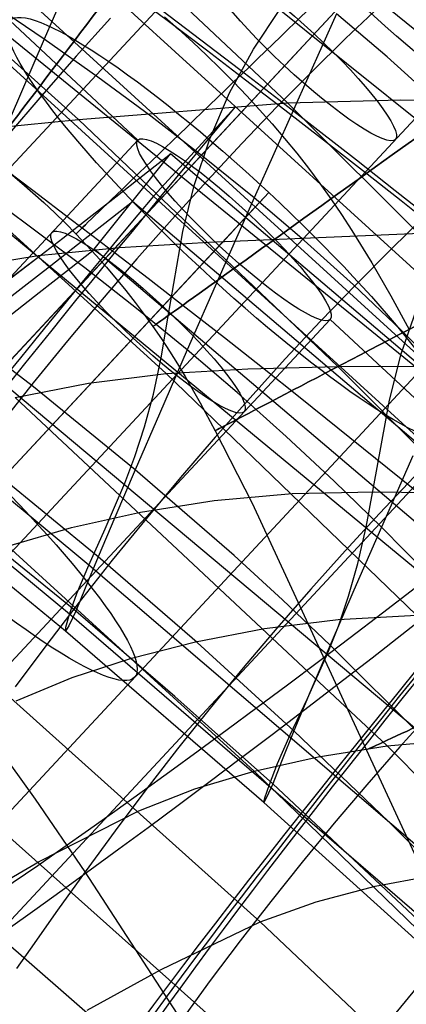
# Model space of a CAD drawing. Extents: x -919 to -345, y -585 to -19.
# Tile 111 of 123: x -463 to -454, y -160 to -138. Entities that reach past the tile are written whole.
import ezdxf

# ---------------------------------------------------------------- set-up
doc = ezdxf.new("R2010")
doc.units = 0
for name, color, linetype in [('LIMES_EST', 7, 'CONTINUOUS'), ('SCHIUMATO', 84, 'CONTINUOUS'), ('TELAIO', 3, 'CONTINUOUS')]:
    doc.layers.add(name, color=color, linetype=linetype)

msp = doc.modelspace()

# ---------------------------------------------------------------- linework, layer by layer
at = {"layer": 'LIMES_EST'}
for p, q in [((-466.242, -131.804, -36.09), (-449.21, -147.328, -36.291)), ((-467.177, -132.822, -36.674), (-450.147, -148.349, -36.863)), ((-468.112, -133.84, -37.257), (-451.085, -149.371, -37.435)), ((-470.306, -148.94, 9.508), (-456.499, -134.117, 12.916)), ((-453.512, -135.311, 6.013), (-466.821, -149.612, 2.728)), ((-467.535, -150.366, 6.608), (-453.964, -135.797, 9.958)), ((-468.068, -150.952, 9.519), (-454.303, -136.161, 12.916)), ((-468.569, -151.475, 12.438), (-454.642, -136.525, 15.875)), ((-455.094, -137.011, 19.819), (-469.232, -152.202, 16.33)), ((-462.878, -137.603, 52.279), (-459.951, -140.329, 52.279)), ((-465.819, -152.925, 9.532), (-452.107, -138.205, 12.916)), ((-459.598, -141.605, -37.346), (-457.726, -139.566, -36.191)), ((-459.951, -140.329, 52.279), (-474.352, -155.789, 48.725)), ((-460.946, -142.82, 224.606), (-459.207, -140.646, 223.488)), ((-441.694, -155.513, 221.808), (-459.207, -140.646, 223.488)), ((-449.179, -140.93, 12.916), (-462.838, -155.607, 9.545)), ((-471.4, -157.021, 41.815), (-456.965, -141.525, 45.376)), ((-457.417, -142.01, 49.321), (-456.965, -141.525, 45.376)), ((-442.564, -156.601, 222.365), (-460.076, -141.733, 224.047)), ((-457.417, -142.01, 49.321), (-471.792, -157.442, 45.773)), ((-472.097, -157.768, 48.742), (-457.756, -142.374, 52.279)), ((-458.095, -142.738, 55.238), (-472.353, -158.044, 51.719)), ((-443.434, -157.689, 222.921), (-460.946, -142.82, 224.606)), ((-458.547, -143.223, 59.182), (-458.095, -142.738, 55.238)), ((-472.708, -158.424, 55.689), (-458.547, -143.223, 59.182)), ((-455.561, -144.419, 52.279), (-469.813, -159.719, 48.762)), ((-455.561, -144.419, 52.279), (-452.634, -147.145, 52.279)), ((-466.806, -162.358, 48.784), (-452.634, -147.145, 52.279))]:
    msp.add_line(p, q, dxfattribs=at)
at = {"layer": 'LIMES_EST', "extrusion": (0.67183, 0.721909, 0.165808)}
for centre, radius in [((239.808, 80.581, -401.368), 7), ((239.808, 80.581, -401.368), 3), ((239.808, 80.581, -417.516), 7)]:
    msp.add_circle(centre, radius, dxfattribs=at)
at = {"layer": 'LIMES_EST', "extrusion": (0.672162, 0.721583, 0.165878)}
for centre in [(239.615, 80.629, -404.395), (237.906, 120.591, -404.67)]:
    msp.add_circle(centre, 3, dxfattribs=at)
at = {"layer": 'LIMES_EST', "extrusion": (0.672193, 0.721569, 0.165815)}
for radius in [7, 3]:
    msp.add_circle((237.893, 120.567, -401.764), radius, dxfattribs=at)
at = {"layer": 'LIMES_EST', "extrusion": (-0.696503, 0.716248, 0.043273)}
for centre, radius, start, end in [((113.449, 85.228, 228.773), 339.13, 337.22869, 22.27722), ((113.436, 85.228, 228.773), 339.142, 337.22955, 22.27636)]:
    msp.add_arc(centre, radius, start, end, dxfattribs=at)
at = {"layer": 'LIMES_EST', "extrusion": (-0.697094, 0.715662, 0.043444)}
msp.add_arc((113.238, 85.18, 229.017), 340.646, 337.2289, 22.27443, dxfattribs=at)
at = {"layer": 'LIMES_EST', "extrusion": (-0.697679, 0.715081, 0.043614)}
msp.add_arc((113.029, 85.132, 229.26), 342.162, 337.22907, 22.27166, dxfattribs=at)
at = {"layer": 'LIMES_EST', "extrusion": (-0.696044, 0.716702, 0.043138)}
msp.add_arc((111.374, 84.816, 217.009), 340.207, 337.46017, 345.10921, dxfattribs=at)
at = {"layer": 'LIMES_EST', "extrusion": (-0.697235, 0.715522, 0.043484)}
msp.add_arc((110.996, 84.715, 217.502), 343.211, 337.45982, 345.16133, dxfattribs=at)
at = {"layer": 'LIMES_EST', "extrusion": (-0.695577, 0.717164, 0.042999)}
msp.add_arc((109.313, 84.383, 205.241), 341.258, 337.69116, 22.17396, dxfattribs=at)
at = {"layer": 'LIMES_EST', "extrusion": (-0.696044, 0.716702, 0.043137)}
msp.add_arc((111.391, 84.811, 217.009), 340.189, 352.82269, 22.22502, dxfattribs=at)
at = {"layer": 'LIMES_EST', "extrusion": (-0.696183, 0.716564, 0.043175)}
msp.add_arc((109.116, 84.338, 205.492), 342.775, 337.6914, 22.17111, dxfattribs=at)
at = {"layer": 'LIMES_EST', "extrusion": (-0.696784, 0.715969, 0.04335)}
msp.add_arc((108.921, 84.293, 205.741), 344.292, 337.6916, 22.16829, dxfattribs=at)
at = {"layer": 'LIMES_EST', "extrusion": (-0.697235, 0.715522, 0.043483)}
msp.add_arc((110.976, 84.716, 217.502), 343.231, 352.79776, 22.21911, dxfattribs=at)
at = {"layer": 'SCHIUMATO'}
for p, q in [((-446.048, -144.004, 192.383), (-460.439, -132.252, 193.213)), ((-462.712, -133.668, 271.693), (-456.533, -139.48, 270.909)), ((-447.155, -145.033, 186.138), (-461.496, -133.517, 186.532)), ((-467.393, -134.391, 260.239), (-461.31, -139.857, 259.387)), ((-461.228, -136.035, 6.104), (-462.089, -138.024, 13.789)), ((-462.089, -138.024, 13.789), (-464.585, -136.341, 13.757)), ((-457.314, -138.251, 182.124), (-456.693, -137.323, 186.393)), ((-455.414, -137.449, -1.589), (-456.401, -139.637, 6.09)), ((-454.262, -138.429, -1.611), (-455.414, -137.449, -1.589)), ((-454.438, -137.281, -47.088), (-455.208, -138.011, -47.154)), ((-444.515, -152.908, 169.707), (-463.394, -137.56, 170.263)), ((-460.575, -137.549, -47.192), (-461.358, -138.416, -47.142)), ((-462.089, -138.024, 13.789), (-462.865, -139.83, 21.491)), ((-460.863, -138.892, 13.797), (-462.089, -138.024, 13.789)), ((-455.208, -138.011, -47.154), (-455.988, -138.775, -47.191)), ((-457.856, -139.254, 178.006), (-457.314, -138.251, 182.124)), ((-461.358, -138.416, -47.142), (-462.142, -139.309, -47.06)), ((-453.139, -139.446, -1.641), (-454.262, -138.429, -1.611)), ((-455.988, -138.775, -47.191), (-456.777, -139.572, -47.199)), ((-459.654, -139.784, 13.798), (-460.863, -138.892, 13.797)), ((-458.309, -140.302, 174.013), (-457.856, -139.254, 178.006)), ((-462.142, -139.309, -47.06), (-462.925, -140.224, -46.949)), ((-461.31, -139.857, 259.387), (-456.533, -139.48, 270.909)), ((-456.533, -139.48, 270.909), (-453.948, -139.413, 276.693)), ((-456.533, -139.48, 270.909), (-450.529, -145.472, 270.112)), ((-453.948, -139.413, 276.693), (-451.255, -139.438, 282.405)), ((-456.777, -139.572, -47.199), (-457.572, -140.399, -47.176)), ((-456.401, -139.637, 6.09), (-457.297, -141.646, 13.783)), ((-463.335, -140.061, 254.279), (-461.31, -139.857, 259.387)), ((-461.31, -139.857, 259.387), (-455.385, -145.494, 258.528)), ((-458.465, -140.7, 13.793), (-459.654, -139.784, 13.798)), ((-465.177, -140.307, 249.409), (-459.308, -145.657, 248.545)), ((-458.665, -141.365, 170.119), (-458.309, -140.302, 174.013)), ((-457.572, -140.399, -47.176), (-458.372, -141.255, -47.123)), ((-457.297, -141.646, 13.783), (-458.465, -140.7, 13.793)), ((-458.372, -141.255, -47.123), (-459.172, -142.136, -47.04)), ((-445.393, -156.905, 154.633), (-464.09, -141.464, 155.026)), ((-461.16, -143.243, 29.221), (-463.559, -141.451, 29.208)), ((-458.923, -142.413, 166.295), (-458.665, -141.365, 170.119)), ((-457.297, -141.646, 13.783), (-458.103, -143.473, 21.491)), ((-456.151, -142.622, 13.766), (-457.297, -141.646, 13.783)), ((-459.172, -142.136, -47.04), (-459.972, -143.041, -46.927)), ((-453.383, -142.051, -47.176), (-454.178, -142.826, -47.179)), ((-459.264, -144.395, 158.735), (-458.923, -142.413, 166.295)), ((-460.368, -142.783, 253.847), (-458.328, -142.654, 258.958)), ((-458.328, -142.654, 258.958), (-453.509, -142.453, 270.512)), ((-455.031, -143.629, 13.743), (-456.151, -142.622, 13.766)), ((-462.224, -142.961, 248.978), (-460.368, -142.783, 253.847)), ((-454.178, -142.826, -47.179), (-454.978, -143.63, -47.152)), ((-463.984, -143.244, 244.029), (-462.224, -142.961, 248.978)), ((-459.972, -143.041, -46.927), (-460.768, -143.966, -46.783)), ((-459.983, -144.169, 29.22), (-461.16, -143.243, 29.221)), ((-458.103, -143.473, 21.491), (-458.823, -145.117, 29.213)), ((-454.978, -143.63, -47.152), (-455.782, -144.464, -47.096)), ((-453.937, -144.665, 13.714), (-455.031, -143.629, 13.743)), ((-460.768, -143.966, -46.783), (-461.557, -144.909, -46.61)), ((-462.336, -145.958, 44.678), (-464.711, -144.133, 44.663)), ((-458.823, -145.117, 29.213), (-459.983, -144.169, 29.22)), ((-453.938, -145.203, 169.972), (-453.568, -144.129, 173.891)), ((-446.375, -159.822, 139.013), (-464.887, -144.32, 139.314)), ((-459.416, -145.298, 154.934), (-459.264, -144.395, 158.735)), ((-455.782, -144.464, -47.096), (-456.587, -145.323, -47.009)), ((-452.871, -145.73, 13.679), (-453.937, -144.665, 13.714)), ((-461.557, -144.909, -46.61), (-462.338, -145.866, -46.409)), ((-458.823, -145.117, 29.213), (-459.459, -146.576, 36.944)), ((-457.683, -146.091, 29.202), (-458.823, -145.117, 29.213)), ((-459.596, -146.123, 151.084), (-459.416, -145.298, 154.934)), ((-456.587, -145.323, -47.009), (-457.39, -146.206, -46.893)), ((-454.209, -146.26, 166.143), (-453.938, -145.203, 169.972)), ((-459.308, -145.657, 248.545), (-457.44, -145.547, 253.413)), ((-457.44, -145.547, 253.413), (-455.385, -145.494, 258.528)), ((-455.385, -145.494, 258.528), (-450.529, -145.472, 270.112)), ((-455.385, -145.494, 258.528), (-449.621, -151.298, 257.665)), ((-461.079, -145.878, 243.598), (-459.308, -145.657, 248.545)), ((-459.308, -145.657, 248.545), (-453.589, -151.168, 247.671)), ((-462.338, -145.866, -46.409), (-463.109, -146.834, -46.179)), ((-462.754, -146.201, 238.587), (-461.079, -145.878, 243.598)), ((-460.011, -147.849, 44.676), (-462.336, -145.958, 44.678)), ((-461.073, -150.027, 123.145), (-465.688, -146.198, 123.184)), ((-462.754, -146.201, 238.587), (-454.258, -154.154, 237.291)), ((-459.801, -146.872, 147.184), (-459.596, -146.123, 151.084)), ((-457.39, -146.206, -46.893), (-458.189, -147.11, -46.748)), ((-456.564, -147.089, 29.185), (-457.683, -146.091, 29.202)), ((-454.573, -148.253, 158.614), (-454.209, -146.26, 166.143)), ((-459.459, -146.576, 36.944), (-460.011, -147.849, 44.676)), ((-460.023, -147.549, 143.24), (-459.801, -146.872, 147.184)), ((-458.189, -147.11, -46.748), (-458.981, -148.031, -46.573)), ((-455.466, -148.112, 29.163), (-456.564, -147.089, 29.185)), ((-461.512, -151.148, 107.103), (-466.119, -147.331, 107.117)), ((-461.371, -151.08, 75.653), (-466.013, -147.294, 75.635)), ((-460.251, -148.16, 139.257), (-460.023, -147.549, 143.24)), ((-453.675, -147.535, 21.401), (-454.391, -149.158, 29.135)), ((-461.603, -151.535, 91.095), (-466.219, -147.732, 91.082)), ((-460.858, -149.841, 60.157), (-463.176, -147.936, 60.155)), ((-460.011, -147.849, 44.676), (-460.478, -148.938, 52.408)), ((-457.753, -149.811, 44.656), (-460.011, -147.849, 44.676)), ((-458.981, -148.031, -46.573), (-459.764, -148.967, -46.37)), ((-453.64, -148.016, -47.068), (-454.432, -148.847, -46.978)), ((-460.695, -149.199, 131.21), (-460.251, -148.16, 139.257)), ((-454.391, -149.158, 29.135), (-455.466, -148.112, 29.163)), ((-454.736, -149.159, 154.833), (-454.573, -148.253, 158.614)), ((-458.212, -148.554, 243.164), (-456.432, -148.395, 248.109)), ((-456.432, -148.395, 248.109), (-454.553, -148.354, 252.977)), ((-454.553, -148.354, 252.977), (-452.485, -148.378, 258.097)), ((-459.894, -148.821, 238.158), (-458.212, -148.554, 243.164)), ((-461.463, -149.172, 233.178), (-459.894, -148.821, 238.158)), ((-460.478, -148.938, 52.408), (-460.858, -149.841, 60.157)), ((-454.432, -148.847, -46.978), (-455.221, -149.701, -46.859)), ((-462.918, -149.594, 228.255), (-461.463, -149.172, 233.178)), ((-459.764, -148.967, -46.37), (-460.535, -149.916, -46.139)), ((-454.391, -149.158, 29.135), (-455.02, -150.596, 36.875)), ((-454.926, -149.987, 150.997), (-454.736, -149.159, 154.833)), ((-453.339, -150.228, 29.102), (-454.391, -149.158, 29.135)), ((-461.073, -150.027, 123.145), (-460.695, -149.199, 131.21)), ((-462.918, -149.594, 228.255), (-457.295, -154.732, 227.425)), ((-460.858, -149.841, 60.157), (-461.152, -150.555, 67.93)), ((-458.598, -151.794, 60.143), (-460.858, -149.841, 60.157)), ((-456.649, -150.821, 44.639), (-457.753, -149.811, 44.656)), ((-455.221, -149.701, -46.859), (-456.005, -150.575, -46.711)), ((-461.343, -150.675, 115.13), (-461.073, -150.027, 123.145)), ((-460.535, -149.916, -46.139), (-461.292, -150.873, -45.883)), ((-447.366, -161.757, 122.909), (-461.073, -150.027, 123.145)), ((-455.142, -150.739, 147.105), (-454.926, -149.987, 150.997)), ((-465.548, -150.648, 218.43), (-457.159, -158.167, 217.282)), ((-461.512, -151.148, 107.103), (-461.343, -150.675, 115.13)), ((-461.152, -150.555, 67.93), (-461.371, -151.08, 75.653)), ((-456.005, -150.575, -46.711), (-456.782, -151.466, -46.534)), ((-455.02, -150.596, 36.875), (-455.563, -151.85, 44.616)), ((-455.374, -151.419, 143.165), (-455.142, -150.739, 147.105)), ((-461.292, -150.873, -45.883), (-462.033, -151.835, -45.601)), ((-455.563, -151.85, 44.616), (-456.649, -150.821, 44.639)), ((-461.598, -151.44, 99.022), (-461.512, -151.148, 107.103)), ((-461.371, -151.08, 75.653), (-461.524, -151.412, 83.297)), ((-452.443, -158.973, 106.984), (-461.512, -151.148, 107.103)), ((-459.104, -153.026, 75.643), (-461.371, -151.08, 75.653)), ((-455.376, -151.264, 242.728), (-453.589, -151.168, 247.671)), ((-461.524, -151.412, 83.297), (-461.603, -151.535, 91.095)), ((-457.064, -151.474, 237.725), (-455.376, -151.264, 242.728)), ((-455.612, -152.031, 139.184), (-455.374, -151.419, 143.165)), ((-461.603, -151.535, 91.095), (-461.598, -151.44, 99.022)), ((-457.073, -155.442, 91.068), (-461.603, -151.535, 91.095)), ((-458.636, -151.774, 232.754), (-457.064, -151.474, 237.725)), ((-456.782, -151.466, -46.534), (-457.549, -152.373, -46.33)), ((-462.033, -151.835, -45.601), (-462.756, -152.801, -45.294)), ((-460.095, -152.149, 227.841), (-458.636, -151.774, 232.754)), ((-456.388, -153.806, 60.111), (-458.598, -151.794, 60.143)), ((-455.563, -151.85, 44.616), (-456.02, -152.921, 52.355)), ((-453.439, -153.969, 44.558), (-455.563, -151.85, 44.616)), ((-456.076, -153.072, 131.143), (-455.612, -152.031, 139.184)), ((-461.449, -152.593, 222.977), (-460.095, -152.149, 227.841)), ((-457.549, -152.373, -46.33), (-458.304, -153.292, -46.098)), ((-462.727, -153.125, 218.048), (-461.449, -152.593, 222.977)), ((-456.02, -152.921, 52.355), (-456.388, -153.806, 60.111)), ((-456.873, -155.014, 75.62), (-459.104, -153.026, 75.643)), ((-456.474, -153.901, 123.085), (-456.076, -153.072, 131.143)), ((-458.304, -153.292, -46.098), (-459.044, -154.219, -45.84)), ((-453.209, -153.33, -46.835), (-453.971, -154.175, -46.685)), ((-456.388, -153.806, 60.111), (-456.669, -154.504, 67.891)), ((-454.221, -155.884, 60.064), (-456.388, -153.806, 60.111)), ((-456.762, -154.554, 115.078), (-456.474, -153.901, 123.085)), ((-454.258, -154.154, 237.291), (-452.566, -154.002, 242.289)), ((-459.044, -154.219, -45.84), (-459.767, -155.152, -45.558)), ((-455.834, -154.403, 232.327), (-454.258, -154.154, 237.291)), ((-453.971, -154.175, -46.685), (-454.725, -155.037, -46.506)), ((-454.258, -154.154, 237.291), (-446.074, -162.427, 235.964)), ((-465.002, -154.347, 208.371), (-453.912, -164.233, 207.051)), ((-462.289, -155.367, -44.942), (-462.868, -154.558, -44.953)), ((-457.295, -154.732, 227.425), (-455.834, -154.403, 232.327)), ((-456.948, -155.034, 107.06), (-456.762, -154.554, 115.078)), ((-456.669, -154.504, 67.891), (-456.873, -155.014, 75.62)), ((-458.651, -155.135, 222.575), (-457.295, -154.732, 227.425)), ((-457.295, -154.732, 227.425), (-449.088, -162.68, 226.158)), ((-456.873, -155.014, 75.62), (-457.011, -155.332, 83.269)), ((-452.505, -159.117, 75.533), (-456.873, -155.014, 75.62)), ((-459.767, -155.152, -45.558), (-460.472, -156.088, -45.252)), ((-459.929, -155.63, 217.666), (-458.651, -155.135, 222.575)), ((-457.052, -155.336, 98.988), (-456.948, -155.034, 107.06)), ((-454.725, -155.037, -46.506), (-455.469, -155.914, -46.3)), ((-466.691, -155.391, 200.199), (-455.582, -165.04, 198.984)), ((-461.157, -157.025, -44.924), (-462.289, -155.367, -44.942)), ((-457.011, -155.332, 83.269), (-457.073, -155.442, 91.068)), ((-457.073, -155.442, 91.068), (-457.052, -155.336, 98.988)), ((-452.634, -159.452, 90.999), (-457.073, -155.442, 91.068)), ((-462.202, -156.786, 208.039), (-459.929, -155.63, 217.666)), ((-455.469, -155.914, -46.3), (-456.2, -156.802, -46.068)), ((-452.105, -158.01, 60.003), (-454.221, -155.884, 60.064)), ((-460.472, -156.088, -45.252), (-461.157, -157.025, -44.924)), ((-463.892, -157.776, 199.895), (-462.202, -156.786, 208.039)), ((-456.2, -156.802, -46.068), (-456.916, -157.699, -45.809)), ((-461.157, -157.025, -44.924), (-461.786, -157.902, -44.587)), ((-458.957, -160.412, -44.892), (-461.157, -157.025, -44.924)), ((-454.53, -157.354, 227.006), (-453.07, -157.074, 231.897)), ((-455.884, -157.713, 222.17), (-454.53, -157.354, 227.006)), ((-456.916, -157.699, -45.809), (-457.616, -158.601, -45.527)), ((-457.159, -158.167, 217.282), (-455.884, -157.713, 222.17)), ((-461.786, -157.902, -44.587), (-462.411, -158.787, -44.208)), ((-459.423, -159.251, 207.708), (-457.159, -158.167, 217.282)), ((-457.159, -158.167, 217.282), (-448.971, -165.902, 216.14)), ((-457.616, -158.601, -45.527), (-458.297, -159.507, -45.22)), ((-462.411, -158.787, -44.208), (-462.721, -159.23, -44.003)), ((-461.11, -160.182, 199.591), (-459.423, -159.251, 207.708)), ((-458.297, -159.507, -45.22), (-458.957, -160.412, -44.892)), ((-453.463, -159.511, -46.273), (-454.17, -160.369, -46.039))]:
    msp.add_line(p, q, dxfattribs=at)
at = {"layer": 'TELAIO'}
for p, q in [((-459.346, -137.513, -41.09), (-459.02, -137.799, -41.09)), ((-459.346, -137.513, -31.09), (-459.02, -137.799, -31.09)), ((-459.02, -137.799, -41.09), (-458.698, -138.091, -41.09)), ((-459.02, -137.799, -31.09), (-458.698, -138.091, -31.09)), ((-458.698, -138.091, -41.09), (-458.382, -138.388, -41.09)), ((-458.698, -138.091, -31.09), (-458.382, -138.388, -31.09)), ((-458.382, -138.388, -41.09), (-458.072, -138.692, -41.09)), ((-458.382, -138.388, -31.09), (-458.072, -138.692, -31.09)), ((-458.072, -138.692, -41.09), (-457.766, -139.001, -41.09)), ((-458.072, -138.692, -31.09), (-457.766, -139.001, -31.09)), ((-457.766, -139.001, -41.09), (-457.466, -139.315, -41.09)), ((-457.766, -139.001, -31.09), (-457.466, -139.315, -31.09)), ((-457.466, -139.315, -41.09), (-457.171, -139.635, -41.09)), ((-457.466, -139.315, -31.09), (-457.171, -139.635, -31.09)), ((-457.171, -139.635, -41.09), (-456.883, -139.961, -41.09)), ((-457.171, -139.635, -31.09), (-456.883, -139.961, -31.09)), ((-456.883, -139.961, -41.09), (-456.601, -140.292, -41.09)), ((-456.883, -139.961, -31.09), (-456.601, -140.292, -31.09)), ((-456.601, -140.292, -41.09), (-456.325, -140.628, -41.09)), ((-456.601, -140.292, -31.09), (-456.325, -140.628, -31.09)), ((-456.325, -140.628, -41.09), (-456.057, -140.97, -41.09)), ((-456.325, -140.628, -31.09), (-456.057, -140.97, -31.09)), ((-456.057, -140.97, -41.09), (-455.797, -141.317, -41.09)), ((-456.057, -140.97, -31.09), (-455.797, -141.317, -31.09)), ((-462.858, -141.091, -36.09), (-462.6, -141.308, -36.09)), ((-462.6, -141.308, -36.09), (-462.347, -141.53, -36.09)), ((-462.347, -141.53, -36.09), (-462.096, -141.756, -36.09)), ((-455.797, -141.317, -41.09), (-455.544, -141.67, -41.09)), ((-455.797, -141.317, -31.09), (-455.544, -141.67, -31.09)), ((-462.096, -141.756, -36.09), (-461.85, -141.989, -36.09)), ((-455.544, -141.67, -41.09), (-455.3, -142.028, -41.09)), ((-455.544, -141.67, -31.09), (-455.3, -142.028, -31.09)), ((-461.85, -141.989, -36.09), (-461.607, -142.226, -36.09)), ((-455.3, -142.028, -41.09), (-455.063, -142.391, -41.09)), ((-455.3, -142.028, -31.09), (-455.063, -142.391, -31.09)), ((-461.607, -142.226, -36.09), (-461.367, -142.469, -36.09)), ((-455.063, -142.391, -41.09), (-454.608, -143.131, -41.09)), ((-455.063, -142.391, -31.09), (-454.608, -143.131, -31.09)), ((-461.367, -142.469, -36.09), (-461.131, -142.718, -36.09)), ((-461.131, -142.718, -36.09), (-460.898, -142.972, -36.09)), ((-460.898, -142.972, -36.09), (-460.669, -143.231, -36.09)), ((-460.669, -143.231, -36.09), (-460.445, -143.495, -36.09)), ((-454.608, -143.131, -41.09), (-454.176, -143.884, -41.09)), ((-454.608, -143.131, -31.09), (-454.176, -143.884, -31.09)), ((-460.445, -143.495, -36.09), (-460.226, -143.762, -36.09)), ((-460.226, -143.762, -36.09), (-460.013, -144.033, -36.09)), ((-454.176, -143.884, -41.09), (-453.761, -144.647, -41.09)), ((-454.176, -143.884, -31.09), (-453.761, -144.647, -31.09)), ((-460.013, -144.033, -36.09), (-459.807, -144.307, -36.09)), ((-459.807, -144.307, -36.09), (-459.607, -144.584, -36.09)), ((-459.607, -144.584, -36.09), (-459.415, -144.863, -36.09)), ((-459.415, -144.863, -36.09), (-459.23, -145.146, -36.09)), ((-459.23, -145.146, -36.09), (-459.049, -145.433, -36.09)), ((-459.049, -145.433, -36.09), (-458.873, -145.724, -36.09)), ((-458.873, -145.724, -36.09), (-458.528, -146.327, -36.09)), ((-458.528, -146.327, -36.09), (-458.185, -146.96, -36.09)), ((-458.185, -146.96, -36.09), (-457.342, -148.611, -36.09)), ((-457.342, -148.611, -36.09), (-451.277, -161.722, -36.09))]:
    msp.add_line(p, q, dxfattribs=at)
at = {"layer": 'TELAIO', "extrusion": (0.878928, -0.476955, 0)}
msp.add_circle((-339.449, -36.09, -342.884), 5, dxfattribs=at)
at = {"layer": 'TELAIO', "extrusion": (0.795769, -0.605601, -1.01608e-14)}
msp.add_circle((-387.57, -36.09, -283.557), 5, dxfattribs=at)
at = {"layer": 'TELAIO', "extrusion": (-0.693727, 0.720238, 1.93978e-14)}
msp.add_circle((426.129, -36.09, 217.451), 5, dxfattribs=at)
at = {"layer": 'TELAIO', "extrusion": (-0.582768, 0.812638, 3.47455e-14)}
msp.add_circle((452.753, -36.09, 150.35), 5, dxfattribs=at)
at = {"layer": 'TELAIO', "extrusion": (-0.463246, 0.886229, 8.59709e-14)}
msp.add_circle((469.143, -36.098, 82.012), 4.992, dxfattribs=at)
at = {"layer": 'TELAIO', "extrusion": (-0.420869, 0.907121, 8.10018e-15)}
msp.add_circle((472.384, -36.09, 51.466), 5, dxfattribs=at)
at = {"layer": 'TELAIO', "extrusion": (-1.27117e-16, -0.04013, 0.999194)}
msp.add_arc((-631.948, -357.63, 226.163), 291.855, 32.13766, 90, dxfattribs=at)
at = {"layer": 'TELAIO', "extrusion": (1.28822e-16, -0.04013, 0.999194)}
msp.add_arc((-631.948, -357.63, 221.271), 286.75, 32.13766, 90, dxfattribs=at)
at = {"layer": 'TELAIO', "extrusion": (-1.02904e-16, -0.04013, 0.999194)}
msp.add_arc((-631.948, -357.63, 231.268), 286.963, 32.13766, 90, dxfattribs=at)
at = {"layer": 'TELAIO', "extrusion": (-3.0222e-16, -0.04013, 0.999194)}
msp.add_arc((-631.948, -357.63, 226.376), 281.858, 32.13766, 90, dxfattribs=at)

doc.saveas('drawing.dxf')
